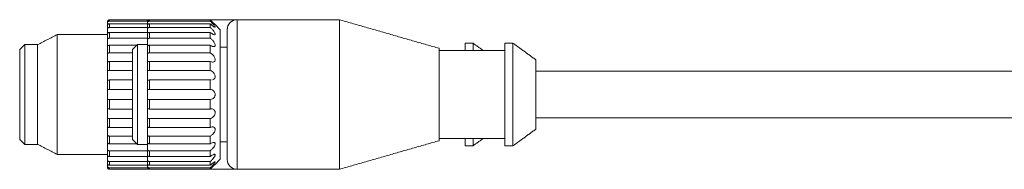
# Model space of a CAD drawing. Header units: millimetres. Extents: x 25 to 384, y 77 to 282.
# Tile 1 of 4: x 25 to 91, y 246 to 256. Entities that reach past the tile are written whole.
import ezdxf

# ---------------------------------------------------------------- set-up
doc = ezdxf.new("R2010")
doc.units = ezdxf.units.MM

msp = doc.modelspace()

# ---------------------------------------------------------------- linework, layer by layer
at = {"color": 7, "linetype": 'Continuous', "lineweight": 15}
for p, q in [((30.6433, 255.3579), (30.6433, 255.4454)), ((30.6433, 255.3579), (30.6433, 255.1977)), ((30.7766, 255.5769), (30.7766, 255.4932)), ((33.4433, 255.5769), (30.7766, 255.5769)), ((30.7766, 255.4932), (33.3193, 255.4932)), ((33.3099, 255.3579), (33.3099, 255.4454)), ((33.3099, 255.3579), (33.3099, 255.1977)), ((33.4433, 255.5769), (33.4433, 255.4932)), ((37.5099, 255.5769), (33.4433, 255.5769)), ((33.4433, 255.4932), (37.5099, 255.4932)), ((36.6433, 255.5881), (36.6433, 255.5769)), ((37.5099, 255.4932), (37.5099, 255.5769)), ((39.3099, 255.5881), (39.3099, 245.5881)), ((46.1433, 245.5881), (46.1433, 255.5881)), ((30.6433, 254.9453), (30.6433, 255.2019)), ((30.6433, 254.9453), (30.6433, 254.644)), ((30.7766, 255.3207), (30.7766, 255.0751)), ((33.3099, 255.3207), (30.7766, 255.3207)), ((30.7766, 255.0751), (33.3099, 255.0751)), ((30.7766, 254.742), (30.7766, 254.3513)), ((33.3099, 254.742), (30.7766, 254.742)), ((33.3099, 254.9453), (33.3099, 255.2019)), ((33.3099, 254.9453), (33.3099, 254.644)), ((33.4433, 255.3207), (33.4433, 255.0751)), ((37.5099, 255.3207), (33.4433, 255.3207)), ((33.4433, 255.0751), (37.5099, 255.0751)), ((33.4433, 254.742), (33.4433, 254.3513)), ((37.5099, 254.742), (33.4433, 254.742)), ((37.5099, 255.0751), (37.5099, 255.3207)), ((37.5099, 254.3513), (37.5099, 254.742)), ((38.1766, 254.9214), (38.1766, 246.2547)), ((38.6433, 246.2547), (38.6433, 254.9214)), ((27.285, 254.5881), (27.285, 250.5881)), ((30.6433, 254.2357), (30.6433, 254.644)), ((30.6433, 254.2357), (30.6433, 253.8085)), ((30.7766, 254.3513), (33.3099, 254.3513)), ((33.3099, 254.2357), (33.3099, 254.644)), ((33.3099, 254.2357), (33.3099, 253.8085)), ((33.4433, 254.3513), (37.5099, 254.3513)), ((24.7766, 247.5881), (24.7766, 253.5881)), ((25.1099, 253.9214), (25.1099, 247.2547)), ((25.9766, 250.5881), (25.9766, 253.9214)), ((30.6433, 253.2776), (30.6433, 253.8097)), ((30.7766, 253.8802), (30.7766, 253.371)), ((32.602, 253.8802), (30.7766, 253.8802)), ((32.3099, 247.5881), (32.3099, 253.5881)), ((32.6433, 253.9214), (32.6433, 247.2547)), ((33.3099, 253.2776), (33.3099, 253.8097)), ((33.4433, 253.8802), (33.4433, 253.371)), ((37.5099, 253.8802), (33.4433, 253.8802)), ((37.5099, 253.371), (37.5099, 253.8802)), ((52.8099, 253.6764), (52.8099, 247.4997)), ((54.5433, 254.0214), (54.5433, 253.5214)), ((55.0766, 253.5214), (55.0766, 254.0214)), ((57.2099, 254.0214), (57.2099, 247.1547)), ((57.7433, 247.1547), (57.7433, 254.0214)), ((30.6433, 253.2776), (30.6433, 252.7558)), ((30.6433, 252.1362), (30.6433, 252.7558)), ((30.7766, 253.371), (32.3099, 253.371)), ((30.7766, 252.794), (30.7766, 252.2011)), ((32.3099, 252.794), (30.7766, 252.794)), ((33.3099, 253.2776), (33.3099, 252.7558)), ((33.3099, 252.1362), (33.3099, 252.7558)), ((33.4433, 253.371), (37.5099, 253.371)), ((33.4433, 252.794), (33.4433, 252.2011)), ((37.5099, 252.794), (33.4433, 252.794)), ((37.5099, 252.2011), (37.5099, 252.794)), ((59.2766, 252.9074), (59.2766, 248.2688)), ((30.6433, 252.1362), (30.6433, 251.5542)), ((30.7766, 252.2011), (32.3099, 252.2011)), ((33.3099, 252.1362), (33.3099, 251.5542)), ((33.4433, 252.2011), (37.5099, 252.2011)), ((30.6433, 250.8893), (30.6433, 251.5542)), ((30.7766, 251.5575), (30.7766, 250.9212)), ((32.3099, 251.5575), (30.7766, 251.5575)), ((33.3099, 250.8893), (33.3099, 251.5542)), ((33.4433, 251.5575), (33.4433, 250.9212)), ((37.5099, 251.5575), (33.4433, 251.5575)), ((37.5099, 250.9212), (37.5099, 251.5575)), ((30.6433, 250.8893), (30.6433, 250.2868)), ((30.7766, 250.9212), (32.3099, 250.9212)), ((33.3099, 250.8893), (33.3099, 250.2868)), ((33.4433, 250.9212), (37.5099, 250.9212)), ((25.9766, 247.2547), (25.9766, 250.5881)), ((27.285, 250.5881), (27.285, 246.5881)), ((30.6433, 249.6219), (30.6433, 250.2868)), ((32.3099, 250.2549), (30.7766, 250.2549)), ((30.7766, 250.2549), (30.7766, 249.6186)), ((33.3099, 249.6219), (33.3099, 250.2868)), ((37.5099, 250.2549), (33.4433, 250.2549)), ((33.4433, 250.2549), (33.4433, 249.6186)), ((37.5099, 249.6186), (37.5099, 250.2549)), ((30.6433, 249.6219), (30.6433, 249.0399)), ((30.7766, 249.6186), (32.3099, 249.6186)), ((33.3099, 249.6219), (33.3099, 249.0399)), ((33.4433, 249.6186), (37.5099, 249.6186)), ((30.6433, 248.4203), (30.6433, 249.0399)), ((32.3099, 248.975), (30.7766, 248.975)), ((30.7766, 248.975), (30.7766, 248.3821)), ((33.3099, 248.4203), (33.3099, 249.0399)), ((37.5099, 248.975), (33.4433, 248.975)), ((33.4433, 248.975), (33.4433, 248.3821)), ((37.5099, 248.3821), (37.5099, 248.975)), ((30.6433, 248.4203), (30.6433, 247.8985)), ((30.7766, 248.3821), (32.3099, 248.3821)), ((33.3099, 248.4203), (33.3099, 247.8985)), ((33.4433, 248.3821), (37.5099, 248.3821)), ((30.6433, 247.3664), (30.6433, 247.8985)), ((32.3099, 247.8051), (30.7766, 247.8051)), ((30.7766, 247.8051), (30.7766, 247.296)), ((33.3099, 247.3664), (33.3099, 247.8985)), ((37.5099, 247.8051), (33.4433, 247.8051)), ((33.4433, 247.8051), (33.4433, 247.296)), ((37.5099, 247.296), (37.5099, 247.8051)), ((54.5433, 247.6547), (54.5433, 247.1547)), ((55.0766, 247.1547), (55.0766, 247.6547)), ((30.6433, 247.3664), (30.6433, 246.9404)), ((30.6433, 246.5321), (30.6433, 246.9404)), ((30.7766, 247.296), (32.602, 247.296)), ((33.3099, 246.8248), (30.7766, 246.8248)), ((30.7766, 246.8248), (30.7766, 246.4341)), ((33.3099, 247.3664), (33.3099, 246.9404)), ((33.3099, 246.5321), (33.3099, 246.9404)), ((33.4433, 247.296), (37.5099, 247.296)), ((37.5099, 246.8248), (33.4433, 246.8248)), ((33.4433, 246.8248), (33.4433, 246.4341)), ((37.5099, 246.4341), (37.5099, 246.8248)), ((30.6433, 246.5324), (30.6433, 246.2309)), ((30.6433, 245.9742), (30.6433, 246.2309)), ((30.7766, 246.4341), (33.3099, 246.4341)), ((33.3099, 246.5324), (33.3099, 246.2309)), ((33.3099, 245.9742), (33.3099, 246.2309)), ((33.4433, 246.4341), (37.5099, 246.4341)), ((30.6433, 245.9776), (30.6433, 245.8183)), ((30.6433, 245.7307), (30.6433, 245.8183)), ((33.3099, 246.101), (30.7766, 246.101)), ((30.7766, 246.101), (30.7766, 245.8554)), ((30.7766, 245.8554), (33.3099, 245.8554)), ((33.3193, 245.6829), (30.7766, 245.6829)), ((30.7766, 245.6829), (30.7766, 245.5992)), ((30.7766, 245.5992), (33.4433, 245.5992)), ((33.3099, 245.9776), (33.3099, 245.8183)), ((33.3099, 245.7307), (33.3099, 245.8183)), ((37.5099, 246.101), (33.4433, 246.101)), ((33.4433, 246.101), (33.4433, 245.8554)), ((33.4433, 245.8554), (37.5099, 245.8554)), ((37.5099, 245.6829), (33.4433, 245.6829)), ((33.4433, 245.6829), (33.4433, 245.5992)), ((33.4433, 245.5992), (37.5099, 245.5992)), ((36.6433, 245.5992), (36.6433, 245.5881)), ((37.5099, 245.8554), (37.5099, 246.101)), ((37.5099, 245.5992), (37.5099, 245.6829))]:
    msp.add_line(p, q, dxfattribs=at)
at = {"color": 7, "linetype": 'Continuous', "lineweight": 15, "flags": 128}
msp.add_lwpolyline([(37.6605, 251.5587), (37.6626, 251.5587), (37.7579, 251.607), (37.812, 251.6715), (37.8379, 251.7414), (37.8419, 251.8241), (37.8258, 251.8996), (37.7834, 251.9894), (37.7016, 252.0888), (37.5686, 252.1791), (37.5099, 252.2011), (37.5099, 252.2011)], dxfattribs=at)
at = {"color": 7, "linetype": 'Continuous', "lineweight": 15}
for centre, start, end in [((39.3099, 254.9214), 90, 180), ((39.3099, 246.2547), 180, 270)]:
    msp.add_arc(centre, 0.6667, start, end, dxfattribs=at)
for points, knots in [([(30.6433, 255.4454), (30.6433, 255.4457), (30.6433, 255.4611), (30.6489, 255.4914), (30.6725, 255.5309), (30.7061, 255.5595), (30.7425, 255.5747), (30.7669, 255.5763), (30.7766, 255.5769)], [0, 0, 0, 0, 0.0041771, 0.2427994, 0.4529929, 0.6549816, 0.8622447, 1, 1, 1, 1]), ([(30.7766, 255.4932), (30.7617, 255.4918), (30.7317, 255.4889), (30.6919, 255.4665), (30.6621, 255.4332), (30.6457, 255.3947), (30.644, 255.3691), (30.6433, 255.3579)], [0, 0, 0, 0, 0.211121, 0.4228837, 0.6335762, 0.8384875, 1, 1, 1, 1]), ([(33.3099, 255.4454), (33.3099, 255.4457), (33.31, 255.4611), (33.3156, 255.4914), (33.3391, 255.5309), (33.3728, 255.5595), (33.4092, 255.5747), (33.4335, 255.5763), (33.4433, 255.5769)], [0, 0, 0, 0, 0.0041771, 0.2427994, 0.4529929, 0.6549816, 0.8622447, 1, 1, 1, 1]), ([(33.4433, 255.4932), (33.4283, 255.4918), (33.3984, 255.4889), (33.3585, 255.4665), (33.3287, 255.4332), (33.3124, 255.3947), (33.3107, 255.3691), (33.3099, 255.3579)], [0, 0, 0, 0, 0.211121, 0.4228837, 0.6335762, 0.8384875, 1, 1, 1, 1]), ([(37.5099, 255.5769), (37.5617, 255.5256), (37.6495, 255.4386), (37.7531, 255.3396), (37.8113, 255.2846), (37.8405, 255.2573), (37.8406, 255.2573), (37.8406, 255.2572)], [0, 0, 0, 0, 0.3497512, 0.5928422, 0.7687523, 0.9072187, 1, 1, 1, 1]), ([(37.5099, 255.3207), (37.5618, 255.2733), (37.6497, 255.1928), (37.7528, 255.1182), (37.8121, 255.086), (37.8417, 255.0818), (37.8459, 255.1002), (37.8266, 255.1398), (37.78, 255.2046), (37.6923, 255.3069), (37.595, 255.4094), (37.5295, 255.4739), (37.5099, 255.4932)], [0, 0, 0, 0, 0.17477844, 0.29625642, 0.38416261, 0.45335739, 0.52291861, 0.58485118, 0.66554712, 0.77744895, 0.93352879, 1, 1, 1, 1]), ([(30.6433, 255.2019), (30.6433, 255.2021), (30.6433, 255.2152), (30.6489, 255.2415), (30.6725, 255.2773), (30.7061, 255.3041), (30.7425, 255.3186), (30.7669, 255.3201), (30.7766, 255.3207)], [0, 0, 0, 0, 0.0041771, 0.2427994, 0.4529929, 0.6549816, 0.8622447, 1, 1, 1, 1]), ([(30.7766, 255.0751), (30.7617, 255.0739), (30.7317, 255.0713), (30.6919, 255.0508), (30.6621, 255.0195), (30.6457, 254.9823), (30.644, 254.9566), (30.6433, 254.9453)], [0, 0, 0, 0, 0.211121, 0.4228837, 0.6335762, 0.8384875, 1, 1, 1, 1]), ([(30.6433, 254.644), (30.6433, 254.6442), (30.6433, 254.6539), (30.6489, 254.6744), (30.6725, 254.7042), (30.7061, 254.7273), (30.7425, 254.7401), (30.7669, 254.7415), (30.7766, 254.742)], [0, 0, 0, 0, 0.0041771, 0.2427994, 0.4529929, 0.6549816, 0.8622447, 1, 1, 1, 1]), ([(33.3099, 255.2019), (33.3099, 255.2021), (33.31, 255.2152), (33.3156, 255.2415), (33.3391, 255.2773), (33.3728, 255.3041), (33.4092, 255.3186), (33.4335, 255.3201), (33.4433, 255.3207)], [0, 0, 0, 0, 0.0041771, 0.2427994, 0.4529929, 0.6549816, 0.8622447, 1, 1, 1, 1]), ([(33.4433, 255.0751), (33.4283, 255.0739), (33.3984, 255.0713), (33.3585, 255.0508), (33.3287, 255.0195), (33.3124, 254.9823), (33.3107, 254.9566), (33.3099, 254.9453)], [0, 0, 0, 0, 0.211121, 0.4228837, 0.6335762, 0.8384875, 1, 1, 1, 1]), ([(33.3099, 254.644), (33.3099, 254.6442), (33.31, 254.6539), (33.3156, 254.6744), (33.3391, 254.7042), (33.3728, 254.7273), (33.4092, 254.7401), (33.4335, 254.7415), (33.4433, 254.742)], [0, 0, 0, 0, 0.0041771, 0.2427994, 0.4529929, 0.6549816, 0.8622447, 1, 1, 1, 1]), ([(37.5099, 254.742), (37.5618, 254.7017), (37.6497, 254.6333), (37.7528, 254.5878), (37.8121, 254.5816), (37.8417, 254.6012), (37.8459, 254.6406), (37.8266, 254.6991), (37.78, 254.7805), (37.6923, 254.8948), (37.595, 254.998), (37.5295, 255.0574), (37.5099, 255.0751)], [0, 0, 0, 0, 0.1747784, 0.2962564, 0.3841626, 0.4533574, 0.5229186, 0.5848512, 0.6655471, 0.777449, 0.9335288, 1, 1, 1, 1]), ([(30.7766, 254.3513), (30.7617, 254.3502), (30.7317, 254.3481), (30.6919, 254.3309), (30.6621, 254.3039), (30.6457, 254.2705), (30.644, 254.2464), (30.6433, 254.2357)], [0, 0, 0, 0, 0.211121, 0.4228837, 0.6335762, 0.8384875, 1, 1, 1, 1]), ([(33.4433, 254.3513), (33.4283, 254.3502), (33.3984, 254.3481), (33.3585, 254.3309), (33.3287, 254.3039), (33.3124, 254.2705), (33.3107, 254.2464), (33.3099, 254.2357)], [0, 0, 0, 0, 0.21112097, 0.42288369, 0.63357616, 0.8384875, 1, 1, 1, 1]), ([(37.5099, 253.8802), (37.5618, 253.8497), (37.6497, 253.7981), (37.7528, 253.7848), (37.8121, 253.8051), (37.8417, 253.8472), (37.8459, 253.9049), (37.8266, 253.9783), (37.78, 254.0708), (37.6923, 254.1891), (37.595, 254.2861), (37.5295, 254.3363), (37.5099, 254.3513)], [0, 0, 0, 0, 0.1747784, 0.2962564, 0.3841626, 0.4533574, 0.5229186, 0.5848512, 0.6655471, 0.777449, 0.9335288, 1, 1, 1, 1]), ([(30.6433, 253.8097), (30.6433, 253.8098), (30.6433, 253.8156), (30.6489, 253.8289), (30.6725, 253.8505), (30.7061, 253.8684), (30.7425, 253.8786), (30.7669, 253.8797), (30.7766, 253.8802)], [0, 0, 0, 0, 0.0041771, 0.2427994, 0.4529929, 0.6549816, 0.8622447, 1, 1, 1, 1]), ([(33.3099, 253.8097), (33.3099, 253.8098), (33.31, 253.8156), (33.3156, 253.8289), (33.3391, 253.8505), (33.3728, 253.8684), (33.4092, 253.8786), (33.4335, 253.8797), (33.4433, 253.8802)], [0, 0, 0, 0, 0.0041771, 0.2427994, 0.4529929, 0.6549816, 0.8622447, 1, 1, 1, 1]), ([(30.7766, 253.371), (30.7617, 253.3703), (30.7317, 253.3687), (30.6919, 253.356), (30.6621, 253.3349), (30.6457, 253.3076), (30.644, 253.2868), (30.6433, 253.2776)], [0, 0, 0, 0, 0.211121, 0.4228837, 0.6335762, 0.8384875, 1, 1, 1, 1]), ([(30.6433, 252.7558), (30.6433, 252.7559), (30.6433, 252.7573), (30.6489, 252.7625), (30.6725, 252.7746), (30.7061, 252.7859), (30.7425, 252.7929), (30.7669, 252.7937), (30.7766, 252.794)], [0, 0, 0, 0, 0.0041771, 0.2427994, 0.4529929, 0.6549816, 0.8622447, 1, 1, 1, 1]), ([(33.4433, 253.371), (33.4283, 253.3703), (33.3984, 253.3687), (33.3585, 253.356), (33.3287, 253.3349), (33.3124, 253.3076), (33.3107, 253.2868), (33.3099, 253.2776)], [0, 0, 0, 0, 0.211121, 0.4228837, 0.6335762, 0.8384875, 1, 1, 1, 1]), ([(33.3099, 252.7558), (33.3099, 252.7559), (33.3099, 252.7562), (33.3103, 252.7571), (33.312, 252.7588), (33.3148, 252.761), (33.3185, 252.7635), (33.3231, 252.7662), (33.3283, 252.7689), (33.3343, 252.7717), (33.3411, 252.7746), (33.3484, 252.7775), (33.3562, 252.7802), (33.3646, 252.7828), (33.3736, 252.7853), (33.3831, 252.7876), (33.3931, 252.7896), (33.4035, 252.7913), (33.4154, 252.7927), (33.4287, 252.7938), (33.4384, 252.7939), (33.4433, 252.794)], [0, 0, 0, 0, 0.004159, 0.0625563, 0.1214458, 0.1819831, 0.2431289, 0.2946911, 0.3466423, 0.3998217, 0.4534248, 0.5030612, 0.5530312, 0.6040344, 0.6553884, 0.7063173, 0.7575878, 0.8099281, 0.8626363, 0.9309064, 1, 1, 1, 1]), ([(37.5099, 252.794), (37.5618, 252.7755), (37.6497, 252.7442), (37.7528, 252.764), (37.8121, 252.8093), (37.8417, 252.871), (37.8459, 252.9431), (37.8266, 253.0264), (37.78, 253.1237), (37.6923, 253.2381), (37.595, 253.3222), (37.5295, 253.3598), (37.5099, 253.371)], [0, 0, 0, 0, 0.17477844, 0.29625642, 0.38416261, 0.45335739, 0.52291861, 0.58485118, 0.66554712, 0.77744895, 0.93352879, 1, 1, 1, 1]), ([(30.7766, 252.2011), (30.7617, 252.2007), (30.7317, 252.1998), (30.6919, 252.1925), (30.6621, 252.1788), (30.6457, 252.1595), (30.644, 252.1433), (30.6433, 252.1362)], [0, 0, 0, 0, 0.211121, 0.4228837, 0.6335762, 0.8384875, 1, 1, 1, 1]), ([(33.4433, 252.2011), (33.4396, 252.201), (33.4322, 252.201), (33.4212, 252.2006), (33.4101, 252.1999), (33.3993, 252.1989), (33.3889, 252.1976), (33.3789, 252.1959), (33.3692, 252.1939), (33.3601, 252.1915), (33.3517, 252.1887), (33.3439, 252.1855), (33.3368, 252.1818), (33.3305, 252.1776), (33.3251, 252.1731), (33.3205, 252.1682), (33.3167, 252.1628), (33.3132, 252.1558), (33.3105, 252.1471), (33.3101, 252.1399), (33.3099, 252.1362)], [0, 0, 0, 0, 0.05186472, 0.10408744, 0.15743819, 0.21117852, 0.2631919, 0.31556748, 0.36909101, 0.42301594, 0.47473681, 0.52683063, 0.58011853, 0.63382873, 0.68414223, 0.73481742, 0.78662815, 0.83882793, 0.91874758, 1, 1, 1, 1]), ([(30.6433, 251.5542), (30.6433, 251.5542), (30.6433, 251.5511), (30.6489, 251.5479), (30.6725, 251.5496), (30.7061, 251.5537), (30.7425, 251.557), (30.7669, 251.5573), (30.7766, 251.5575)], [0, 0, 0, 0, 0.0041771, 0.2427994, 0.4529929, 0.6549816, 0.8622447, 1, 1, 1, 1]), ([(33.3099, 251.5542), (33.3099, 251.5542), (33.31, 251.5511), (33.3156, 251.5479), (33.3391, 251.5496), (33.3728, 251.5537), (33.4092, 251.557), (33.4335, 251.5573), (33.4433, 251.5575)], [0, 0, 0, 0, 0.0041771, 0.2427994, 0.4529929, 0.6549816, 0.8622447, 1, 1, 1, 1]), ([(30.7766, 250.9212), (30.7617, 250.9212), (30.7317, 250.9211), (30.6919, 250.9196), (30.6621, 250.9143), (30.6457, 250.9042), (30.644, 250.8939), (30.6433, 250.8893)], [0, 0, 0, 0, 0.211121, 0.4228837, 0.6335762, 0.8384875, 1, 1, 1, 1]), ([(33.4433, 250.9212), (33.4283, 250.9212), (33.3984, 250.9211), (33.3585, 250.9196), (33.3287, 250.9143), (33.3124, 250.9042), (33.3107, 250.8939), (33.3099, 250.8893)], [0, 0, 0, 0, 0.211121, 0.4228837, 0.6335762, 0.8384875, 1, 1, 1, 1]), ([(37.5099, 250.2549), (37.5618, 250.2632), (37.6497, 250.2774), (37.7528, 250.3571), (37.8121, 250.4419), (37.8417, 250.529), (37.8459, 250.6145), (37.8266, 250.7003), (37.78, 250.7874), (37.6923, 250.8713), (37.595, 250.9138), (37.5295, 250.9195), (37.5099, 250.9212)], [0, 0, 0, 0, 0.1747784, 0.2962564, 0.3841626, 0.4533574, 0.5229186, 0.5848512, 0.6655471, 0.777449, 0.9335288, 1, 1, 1, 1]), ([(30.6433, 250.2868), (30.6433, 250.2867), (30.6433, 250.2794), (30.6489, 250.268), (30.6725, 250.2591), (30.7061, 250.2557), (30.7425, 250.255), (30.7669, 250.2549), (30.7766, 250.2549)], [0, 0, 0, 0, 0.0041771, 0.2427994, 0.4529929, 0.6549816, 0.8622447, 1, 1, 1, 1]), ([(33.3099, 250.2868), (33.3099, 250.2867), (33.31, 250.2794), (33.3156, 250.268), (33.3391, 250.2591), (33.3728, 250.2557), (33.4092, 250.255), (33.4335, 250.2549), (33.4433, 250.2549)], [0, 0, 0, 0, 0.0041771, 0.2427994, 0.4529929, 0.6549816, 0.8622447, 1, 1, 1, 1]), ([(30.7766, 249.6186), (30.7617, 249.619), (30.7317, 249.6197), (30.6919, 249.6241), (30.6621, 249.6276), (30.6457, 249.6275), (30.644, 249.6236), (30.6433, 249.6219)], [0, 0, 0, 0, 0.211121, 0.4228837, 0.6335762, 0.8384875, 1, 1, 1, 1]), ([(33.4433, 249.6186), (33.4283, 249.619), (33.3984, 249.6197), (33.3585, 249.6241), (33.3287, 249.6276), (33.3124, 249.6275), (33.3107, 249.6236), (33.3099, 249.6219)], [0, 0, 0, 0, 0.211121, 0.4228837, 0.6335762, 0.8384875, 1, 1, 1, 1]), ([(37.5099, 248.975), (37.5618, 248.9964), (37.6497, 249.0326), (37.7528, 249.1352), (37.8121, 249.2315), (37.8417, 249.3228), (37.8459, 249.4064), (37.8266, 249.4847), (37.78, 249.5574), (37.6923, 249.6169), (37.595, 249.6334), (37.5295, 249.622), (37.5099, 249.6186)], [0, 0, 0, 0, 0.1747784, 0.2962564, 0.3841626, 0.4533574, 0.5229186, 0.5848512, 0.6655471, 0.777449, 0.9335288, 1, 1, 1, 1]), ([(30.6433, 249.0399), (30.6433, 249.0397), (30.6433, 249.0286), (30.6489, 249.0098), (30.6725, 248.991), (30.7061, 248.9803), (30.7425, 248.9757), (30.7669, 248.9752), (30.7766, 248.975)], [0, 0, 0, 0, 0.0041771, 0.2427994, 0.4529929, 0.6549816, 0.8622447, 1, 1, 1, 1]), ([(33.3099, 249.0399), (33.3099, 249.0397), (33.31, 249.0286), (33.3156, 249.0098), (33.3391, 248.991), (33.3728, 248.9803), (33.4092, 248.9757), (33.4335, 248.9752), (33.4433, 248.975)], [0, 0, 0, 0, 0.0041771, 0.2427994, 0.4529929, 0.6549816, 0.8622447, 1, 1, 1, 1]), ([(30.7766, 248.3821), (30.7617, 248.3828), (30.7317, 248.3842), (30.6919, 248.3944), (30.6621, 248.4063), (30.6457, 248.4161), (30.644, 248.419), (30.6433, 248.4203)], [0, 0, 0, 0, 0.211121, 0.4228837, 0.6335762, 0.8384875, 1, 1, 1, 1]), ([(33.4433, 248.3821), (33.4283, 248.3828), (33.3984, 248.3842), (33.3585, 248.3944), (33.3287, 248.4063), (33.3124, 248.4161), (33.3107, 248.419), (33.3099, 248.4203)], [0, 0, 0, 0, 0.211121, 0.4228837, 0.6335762, 0.8384875, 1, 1, 1, 1]), ([(37.5099, 247.8051), (37.5618, 247.838), (37.6497, 247.8938), (37.7528, 248.0122), (37.8121, 248.1135), (37.8417, 248.2029), (37.8459, 248.2788), (37.8266, 248.3442), (37.78, 248.3977), (37.6923, 248.4287), (37.595, 248.4181), (37.5295, 248.3904), (37.5099, 248.3821)], [0, 0, 0, 0, 0.1747784, 0.2962564, 0.3841626, 0.4533574, 0.5229186, 0.5848512, 0.6655471, 0.777449, 0.9335288, 1, 1, 1, 1]), ([(30.6433, 247.8985), (30.6433, 247.8983), (30.6433, 247.8842), (30.6489, 247.8592), (30.6725, 247.8318), (30.7061, 247.8145), (30.7425, 247.8063), (30.7669, 247.8054), (30.7766, 247.8051)], [0, 0, 0, 0, 0.0041771, 0.2427994, 0.4529929, 0.6549816, 0.8622447, 1, 1, 1, 1]), ([(33.3099, 247.8985), (33.3099, 247.8983), (33.31, 247.8842), (33.3156, 247.8592), (33.3391, 247.8318), (33.3728, 247.8145), (33.4092, 247.8063), (33.4335, 247.8054), (33.4433, 247.8051)], [0, 0, 0, 0, 0.0041771, 0.2427994, 0.4529929, 0.6549816, 0.8622447, 1, 1, 1, 1]), ([(30.7766, 247.296), (30.7617, 247.297), (30.7317, 247.299), (30.6919, 247.3141), (30.6621, 247.3337), (30.6457, 247.3528), (30.644, 247.3623), (30.6433, 247.3664)], [0, 0, 0, 0, 0.21112097, 0.42288369, 0.63357616, 0.8384875, 1, 1, 1, 1]), ([(30.6433, 246.9404), (30.6433, 246.9401), (30.6433, 246.924), (30.6489, 246.8945), (30.6725, 246.8603), (30.7061, 246.8377), (30.7425, 246.8264), (30.7669, 246.8253), (30.7766, 246.8248)], [0, 0, 0, 0, 0.0041771, 0.2427994, 0.4529929, 0.6549816, 0.8622447, 1, 1, 1, 1]), ([(33.4433, 247.296), (33.4283, 247.297), (33.3984, 247.299), (33.3585, 247.3141), (33.3287, 247.3337), (33.3124, 247.3528), (33.3107, 247.3623), (33.3099, 247.3664)], [0, 0, 0, 0, 0.211121, 0.4228837, 0.6335762, 0.8384875, 1, 1, 1, 1]), ([(33.3099, 246.9404), (33.3099, 246.9401), (33.31, 246.924), (33.3156, 246.8945), (33.3391, 246.8603), (33.3728, 246.8377), (33.4092, 246.8264), (33.4335, 246.8253), (33.4433, 246.8248)], [0, 0, 0, 0, 0.00417714, 0.24279937, 0.4529929, 0.65498155, 0.86224471, 1, 1, 1, 1]), ([(37.5099, 246.8248), (37.5618, 246.867), (37.6497, 246.9386), (37.7528, 247.0648), (37.8121, 247.1642), (37.8417, 247.2454), (37.8459, 247.3086), (37.8266, 247.3566), (37.78, 247.3873), (37.6923, 247.3876), (37.595, 247.3507), (37.5295, 247.3085), (37.5099, 247.296)], [0, 0, 0, 0, 0.1747784, 0.2962564, 0.3841626, 0.4533574, 0.5229186, 0.5848512, 0.6655471, 0.777449, 0.9335288, 1, 1, 1, 1]), ([(30.7766, 246.4341), (30.7617, 246.4354), (30.7317, 246.4379), (30.6919, 246.4569), (30.6621, 246.4829), (30.6457, 246.51), (30.644, 246.5253), (30.6433, 246.5321)], [0, 0, 0, 0, 0.211121, 0.4228837, 0.6335762, 0.8384875, 1, 1, 1, 1]), ([(30.6433, 246.2309), (30.6433, 246.2306), (30.6433, 246.2135), (30.6489, 246.1816), (30.6725, 246.143), (30.7061, 246.1165), (30.7425, 246.1029), (30.7669, 246.1015), (30.7766, 246.101)], [0, 0, 0, 0, 0.0041771, 0.2427994, 0.4529929, 0.6549816, 0.8622447, 1, 1, 1, 1]), ([(33.4433, 246.4341), (33.4283, 246.4354), (33.3984, 246.4379), (33.3585, 246.4569), (33.3287, 246.4829), (33.3124, 246.51), (33.3107, 246.5253), (33.3099, 246.5321)], [0, 0, 0, 0, 0.211121, 0.4228837, 0.6335762, 0.8384875, 1, 1, 1, 1]), ([(33.3099, 246.2309), (33.3099, 246.2306), (33.31, 246.2135), (33.3156, 246.1816), (33.3391, 246.143), (33.3728, 246.1165), (33.4092, 246.1029), (33.4335, 246.1015), (33.4433, 246.101)], [0, 0, 0, 0, 0.0041771, 0.2427994, 0.4529929, 0.6549816, 0.8622447, 1, 1, 1, 1]), ([(37.5099, 246.101), (37.5618, 246.1496), (37.6497, 246.2321), (37.7528, 246.3574), (37.8121, 246.4483), (37.8417, 246.5158), (37.8459, 246.5619), (37.8266, 246.5893), (37.78, 246.5949), (37.6923, 246.5646), (37.595, 246.5038), (37.5295, 246.4502), (37.5099, 246.4341)], [0, 0, 0, 0, 0.1747784, 0.2962564, 0.3841626, 0.4533574, 0.5229186, 0.5848512, 0.6655471, 0.777449, 0.9335288, 1, 1, 1, 1]), ([(30.7766, 245.8554), (30.7617, 245.8568), (30.7317, 245.8596), (30.6919, 245.8813), (30.6621, 245.9118), (30.6457, 245.9451), (30.644, 245.9653), (30.6433, 245.9742)], [0, 0, 0, 0, 0.211121, 0.4228837, 0.6335762, 0.8384875, 1, 1, 1, 1]), ([(30.6433, 245.8183), (30.6433, 245.818), (30.6433, 245.8011), (30.6489, 245.7689), (30.6725, 245.7285), (30.7061, 245.7), (30.7425, 245.6851), (30.7669, 245.6836), (30.7766, 245.6829)], [0, 0, 0, 0, 0.0041771, 0.2427994, 0.4529929, 0.6549816, 0.8622447, 1, 1, 1, 1]), ([(30.7766, 245.5992), (30.7617, 245.6006), (30.7317, 245.6036), (30.6919, 245.6264), (30.6621, 245.6594), (30.6457, 245.6965), (30.644, 245.7203), (30.6433, 245.7307)], [0, 0, 0, 0, 0.211121, 0.4228837, 0.6335762, 0.8384875, 1, 1, 1, 1]), ([(33.4433, 245.8554), (33.4283, 245.8568), (33.3984, 245.8596), (33.3585, 245.8813), (33.3287, 245.9118), (33.3124, 245.9451), (33.3107, 245.9653), (33.3099, 245.9742)], [0, 0, 0, 0, 0.211121, 0.4228837, 0.6335762, 0.8384875, 1, 1, 1, 1]), ([(33.3099, 245.8183), (33.3099, 245.818), (33.31, 245.8011), (33.3156, 245.7689), (33.3391, 245.7285), (33.3728, 245.7), (33.4092, 245.6851), (33.4335, 245.6836), (33.4433, 245.6829)], [0, 0, 0, 0, 0.00417714, 0.24279937, 0.4529929, 0.65498155, 0.86224471, 1, 1, 1, 1]), ([(33.4433, 245.5992), (33.4283, 245.6006), (33.3984, 245.6036), (33.3585, 245.6264), (33.3287, 245.6594), (33.3124, 245.6965), (33.3107, 245.7203), (33.3099, 245.7307)], [0, 0, 0, 0, 0.211121, 0.4228837, 0.6335762, 0.8384875, 1, 1, 1, 1]), ([(37.5099, 245.6829), (37.5618, 245.7347), (37.6497, 245.8225), (37.7528, 245.9384), (37.8121, 246.0144), (37.8417, 246.0637), (37.8459, 246.0896), (37.8266, 246.0944), (37.78, 246.0747), (37.6923, 246.0158), (37.595, 245.9354), (37.5295, 245.8738), (37.5099, 245.8554)], [0, 0, 0, 0, 0.17477844, 0.29625642, 0.38416261, 0.45335739, 0.52291861, 0.58485118, 0.66554712, 0.77744895, 0.93352879, 1, 1, 1, 1]), ([(37.8406, 245.9189), (37.8413, 245.9196), (37.8441, 245.9222), (37.8254, 245.9047), (37.7805, 245.8626), (37.6921, 245.7784), (37.595, 245.684), (37.5295, 245.6187), (37.5099, 245.5992)], [0, 0, 0, 0, 0.046367, 0.1701633, 0.3314656, 0.555145, 0.8671314, 1, 1, 1, 1])]:
    msp.add_open_spline(points, degree=3, knots=knots, dxfattribs=at)
for points in [[(37.5147, 255.5881), (36.6433, 255.5881)], [(39.3099, 255.5881), (37.5147, 255.5881)], [(46.1433, 255.5881), (39.3099, 255.5881)], [(52.8099, 253.6764), (46.1433, 255.5881)], [(38.1766, 254.9214), (37.8407, 255.2573)], [(27.285, 254.5881), (25.9766, 253.9214)], [(30.6433, 254.5881), (27.285, 254.5881)], [(25.1099, 253.9214), (24.7766, 253.5881)], [(25.9766, 253.9214), (25.1099, 253.9214)], [(32.6433, 253.9214), (32.3099, 253.5881)], [(33.3099, 253.9214), (32.6433, 253.9214)], [(38.6433, 253.7547), (38.1766, 253.7547)], [(57.2099, 253.5214), (52.8099, 253.5214)], [(55.0766, 254.0214), (54.5433, 254.0214)], [(55.7648, 253.5214), (55.0766, 254.0214)], [(57.7433, 254.0214), (57.2099, 254.0214)], [(59.2766, 252.9074), (57.7433, 254.0214)], [(109.9433, 252.1547), (59.2766, 252.1547)], [(37.5099, 251.5575), (37.5838, 251.5581)], [(59.2766, 249.0214), (109.9433, 249.0214)], [(57.7433, 247.1547), (59.2766, 248.2688)], [(24.7766, 247.5881), (25.1099, 247.2547)], [(32.3099, 247.5881), (32.6433, 247.2547)], [(46.1433, 245.5881), (52.8099, 247.4997)], [(52.8099, 247.6547), (57.2099, 247.6547)], [(55.0766, 247.1547), (55.7648, 247.6547)], [(25.1099, 247.2547), (25.9766, 247.2547)], [(25.9766, 247.2547), (27.285, 246.5881)], [(32.6433, 247.2547), (33.3099, 247.2547)], [(38.1766, 247.4214), (38.6433, 247.4214)], [(54.5433, 247.1547), (55.0766, 247.1547)], [(57.2099, 247.1547), (57.7433, 247.1547)], [(27.285, 246.5881), (30.6433, 246.5881)], [(37.8407, 245.9188), (38.1766, 246.2547)], [(36.6433, 245.5881), (37.5147, 245.5881)], [(37.5147, 245.5881), (39.3099, 245.5881)], [(39.3099, 245.5881), (46.1433, 245.5881)]]:
    msp.add_open_spline(points, degree=1, dxfattribs=at)

doc.saveas('drawing.dxf')
